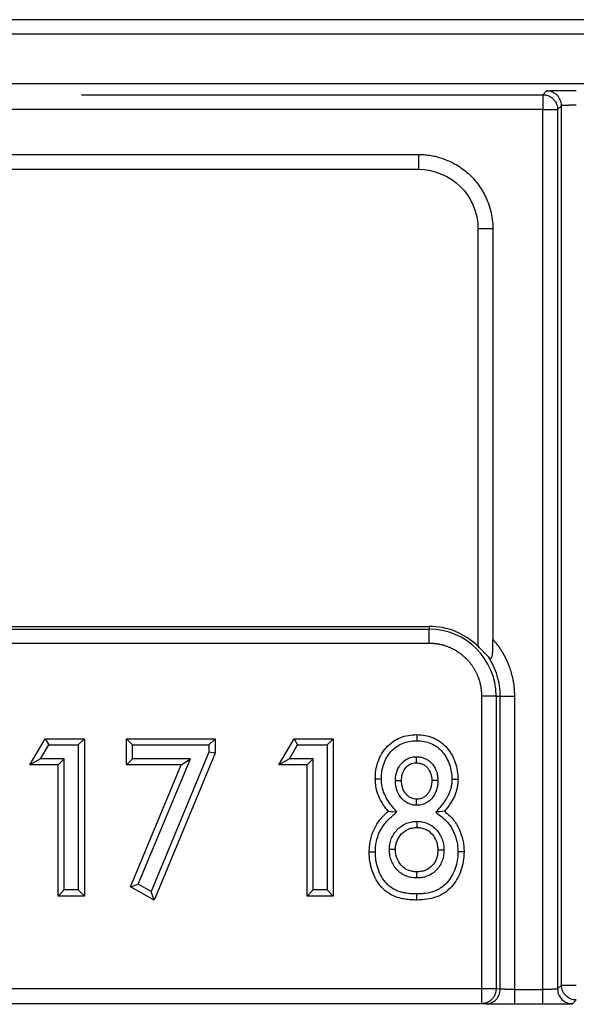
# Model space of a CAD drawing. Extents: x 89 to 295, y 55 to 285.
# Tile 22 of 27: x 207.2 to 208.32, y 168.4 to 170.38. Entities that reach past the tile are written whole.
import ezdxf

# ---------------------------------------------------------------- set-up
doc = ezdxf.new("R2010")
doc.units = 0
doc.linetypes.add('PHANTOM', pattern=[12.7, 6.35, -1.27, 1.27, -1.27, 1.27, -1.27])
doc.layers.get('0').update_dxf_attribs({"linetype": 'CONTINUOUS'})

msp = doc.modelspace()

# ---------------------------------------------------------------- linework, layer by layer
at = {"color": 7, "linetype": 'Continuous'}
for p, q in [((216.3979, 170.3837), (169.5979, 170.3837)), ((205.8355, 170.1118), (208.0027, 170.1118)), ((208.1527, 169.9618), (208.1527, 169.1335)), ((205.8141, 169.1598), (208.0241, 169.1598)), ((207.2186, 168.8803), (207.2492, 168.9332)), ((207.2492, 168.9332), (207.2564, 168.9209)), ((207.2492, 168.9332), (207.3285, 168.9332)), ((207.3285, 168.9332), (207.3162, 168.9209)), ((207.3285, 168.9332), (207.3285, 168.6157)), ((207.4132, 168.8803), (207.4132, 168.9332)), ((207.4132, 168.9332), (207.4255, 168.9209)), ((207.4132, 168.9332), (207.5923, 168.9332)), ((207.5923, 168.9332), (207.5799, 168.9209)), ((207.5923, 168.9332), (207.5923, 168.9037)), ((207.7209, 168.8803), (207.7515, 168.9332)), ((207.7515, 168.9332), (207.7587, 168.9209)), ((207.7515, 168.9332), (207.8308, 168.9332)), ((207.8308, 168.9332), (207.8185, 168.9209)), ((207.8308, 168.9332), (207.8308, 168.6157)), ((207.9993, 168.9414), (207.9993, 168.929)), ((207.24, 168.8927), (207.2564, 168.9209)), ((207.2564, 168.9209), (207.3162, 168.9209)), ((207.3162, 168.9209), (207.3162, 168.6281)), ((207.4255, 168.8927), (207.4255, 168.9209)), ((207.4255, 168.9209), (207.5799, 168.9209)), ((207.5799, 168.9061), (207.4629, 168.6252)), ((207.5923, 168.9037), (207.469, 168.6076)), ((207.5799, 168.9209), (207.5799, 168.9061)), ((207.5923, 168.9037), (207.5799, 168.9061)), ((207.7423, 168.8927), (207.7587, 168.9209)), ((207.7587, 168.9209), (207.8185, 168.9209)), ((207.8185, 168.9209), (207.8185, 168.6281)), ((207.24, 168.8927), (207.2186, 168.8803)), ((207.2879, 168.8927), (207.24, 168.8927)), ((207.2756, 168.8803), (207.2879, 168.8927)), ((207.2879, 168.6281), (207.2879, 168.8927)), ((207.4255, 168.8927), (207.4132, 168.8803)), ((207.5425, 168.8927), (207.4255, 168.8927)), ((207.4372, 168.6396), (207.5425, 168.8927)), ((207.524, 168.8803), (207.5425, 168.8927)), ((207.7423, 168.8927), (207.7209, 168.8803)), ((207.7902, 168.8927), (207.7423, 168.8927)), ((207.7779, 168.8803), (207.7902, 168.8927)), ((207.7902, 168.6281), (207.7902, 168.8927)), ((207.2756, 168.8803), (207.2186, 168.8803)), ((207.2756, 168.6157), (207.2756, 168.8803)), ((207.524, 168.8803), (207.4132, 168.8803)), ((207.4216, 168.6343), (207.524, 168.8803)), ((207.7779, 168.8803), (207.7209, 168.8803)), ((207.7779, 168.6157), (207.7779, 168.8803)), ((207.9155, 168.8524), (207.9278, 168.8524)), ((208.07, 168.8515), (208.0824, 168.8515)), ((207.9996, 168.7665), (207.9996, 168.7541)), ((207.9032, 168.7047), (207.9156, 168.7047)), ((208.054, 168.7086), (208.0416, 168.7085)), ((208.0946, 168.7047), (208.0822, 168.7047)), ((207.9993, 168.6522), (207.9991, 168.6646)), ((207.2756, 168.6157), (207.2879, 168.6281)), ((207.3162, 168.6281), (207.2879, 168.6281)), ((207.3285, 168.6157), (207.3162, 168.6281)), ((207.4216, 168.6343), (207.4372, 168.6396)), ((207.469, 168.6076), (207.4216, 168.6343)), ((207.4629, 168.6252), (207.4372, 168.6396)), ((207.469, 168.6076), (207.4629, 168.6252)), ((207.7779, 168.6157), (207.7902, 168.6281)), ((207.8185, 168.6281), (207.7902, 168.6281)), ((207.8308, 168.6157), (207.8185, 168.6281)), ((207.3285, 168.6157), (207.2756, 168.6157)), ((207.8308, 168.6157), (207.7779, 168.6157))]:
    msp.add_line(p, q, dxfattribs=at)
at = {"color": 58, "linetype": 'PHANTOM'}
for p, q in [((213.3844, 170.3545), (196.9842, 170.3545)), ((213.3844, 170.2545), (196.9842, 170.2545)), ((208.2534, 170.2323), (208.2611, 170.24)), ((197.1624, 170.2323), (208.2534, 170.2323)), ((208.2534, 170.2323), (208.2534, 170.2023)), ((208.2534, 170.2023), (197.1624, 170.2023)), ((208.2534, 170.2023), (208.2834, 170.2023)), ((208.2534, 168.4273), (208.2534, 170.2023)), ((208.2911, 170.21), (208.2834, 170.2023)), ((208.2834, 170.2023), (208.2834, 168.4283)), ((208.2911, 168.436), (208.2911, 170.21)), ((208.0027, 170.1118), (208.0027, 170.0818)), ((205.8355, 170.0818), (208.0027, 170.0818)), ((208.1227, 169.9618), (208.1227, 169.1196)), ((208.1527, 169.9618), (208.1227, 169.9618)), ((205.8141, 169.1541), (208.0241, 169.1541)), ((208.0241, 169.1598), (208.0241, 169.1541)), ((208.0241, 169.1254), (208.0241, 169.1541)), ((208.0241, 169.1254), (205.8141, 169.1254)), ((208.1305, 168.4285), (208.1305, 169.019)), ((208.1592, 169.019), (208.1305, 169.019)), ((208.1592, 169.019), (208.1592, 168.4285)), ((208.1592, 169.019), (208.1676, 169.019)), ((208.1676, 168.428), (208.1676, 169.019)), ((208.1676, 169.019), (208.1963, 169.019)), ((208.1963, 169.019), (208.1963, 168.4273)), ((208.1305, 168.4285), (205.7077, 168.4285)), ((208.1592, 168.4285), (208.1305, 168.4285)), ((208.1305, 168.3985), (208.1305, 168.4285)), ((208.1676, 168.428), (208.1592, 168.4285)), ((208.1963, 168.4273), (208.1963, 168.3973)), ((208.1963, 168.4273), (208.2534, 168.4273)), ((208.2534, 168.3973), (208.2534, 168.4273)), ((208.2834, 168.4283), (208.2911, 168.436)), ((208.2911, 168.436), (208.3211, 168.436)), ((208.3211, 168.406), (208.3134, 168.3983)), ((208.1305, 168.3985), (205.7077, 168.3985)), ((208.1389, 168.398), (208.1305, 168.3985)), ((208.2534, 168.3973), (208.1963, 168.3973))]:
    msp.add_line(p, q, dxfattribs=at)
at = {"color": 7, "linetype": 'Continuous', "flags": 128}
for points in [[(207.9981, 168.8968), (207.9981, 168.8906), (207.9981, 168.8844)], [(207.9684, 168.8483), (207.9622, 168.8483), (207.956, 168.8483)], [(208.0418, 168.8488), (208.0356, 168.8488), (208.0294, 168.8488)], [(207.9562, 168.7098), (207.95, 168.7098), (207.9438, 168.7098)], [(207.9995, 168.6076), (207.9996, 168.6138), (207.9996, 168.6199)]]:
    msp.add_lwpolyline(points, dxfattribs=at)
at = {"color": 58, "linetype": 'PHANTOM'}
for centre, radius, start, end in [((208.2611, 170.21), 0.03, 0.0206, 89.9809), ((208.0241, 169.019), 0.1351, 0, 90), ((208.0241, 169.019), 0.1435, 0, 33.409), ((208.1381, 168.4276), 0.0295, 271.6481, 0.9033), ((208.3134, 168.4283), 0.03, 180.0194, 269.9792)]:
    msp.add_arc(centre, radius, start, end, dxfattribs=at)
for points, knots in [([(208.2611, 170.24), (208.2613, 170.2401), (208.2615, 170.2402), (208.2631, 170.2403), (208.266, 170.2404), (208.271, 170.2406), (208.2788, 170.2408), (208.2883, 170.2409), (208.2988, 170.241), (208.3099, 170.2411), (208.3174, 170.2411), (208.3211, 170.2411)], [0, 0, 0, 0, 0.080209, 0.159924, 0.240395, 0.369968, 0.500116, 0.62968, 0.759821, 0.879764, 1, 1, 1, 1]), ([(208.3211, 170.2111), (208.3194, 170.2111), (208.3158, 170.2111), (208.3103, 170.211), (208.3048, 170.2109), (208.2996, 170.2107), (208.2951, 170.2105), (208.2919, 170.2103), (208.2914, 170.2101), (208.2911, 170.21)], [0, 0, 0, 0, 0.110451, 0.231713, 0.363782, 0.506653, 0.660319, 0.824771, 1, 1, 1, 1]), ([(208.1305, 169.019), (208.1304, 169.0224), (208.1302, 169.0291), (208.1288, 169.039), (208.1265, 169.0487), (208.1219, 169.0619), (208.1137, 169.0779), (208.0999, 169.0947), (208.083, 169.1086), (208.0641, 169.1183), (208.0442, 169.1244), (208.0308, 169.1251), (208.0241, 169.1254)], [0, 0, 0, 0, 0.060263, 0.120026, 0.179828, 0.240208, 0.370009, 0.500131, 0.629931, 0.760053, 0.879948, 1, 1, 1, 1]), ([(208.1527, 169.1335), (208.1554, 169.1303), (208.1609, 169.124), (208.1681, 169.1138), (208.1746, 169.1031), (208.1803, 169.0919), (208.1863, 169.0778), (208.1917, 169.0605), (208.1956, 169.0399), (208.1961, 169.026), (208.1963, 169.019)], [0, 0, 0, 0, 0.100485, 0.200202, 0.299686, 0.399472, 0.500094, 0.667049, 0.832855, 1, 1, 1, 1]), ([(208.1592, 168.4285), (208.1592, 168.4207), (208.1561, 168.4129), (208.1454, 168.4018), (208.138, 168.3986), (208.1305, 168.3985)], [0, 0, 0, 0, 0.5, 0.5, 1, 1, 1, 1]), ([(208.1963, 168.4273), (208.1899, 168.4273), (208.1836, 168.4274), (208.1733, 168.4276), (208.1695, 168.4278), (208.1676, 168.428)], [0, 0, 0, 0, 0.5, 0.5, 1, 1, 1, 1]), ([(208.2834, 168.4283), (208.2833, 168.4281), (208.28, 168.4278), (208.2689, 168.4274), (208.2612, 168.4273), (208.2534, 168.4273)], [0, 0, 0, 0, 0.5, 0.5, 1, 1, 1, 1]), ([(208.1963, 168.3973), (208.1937, 168.3973), (208.1886, 168.3973), (208.1811, 168.3973), (208.1739, 168.3974), (208.167, 168.3974), (208.16, 168.3975), (208.1531, 168.3976), (208.147, 168.3977), (208.142, 168.3979), (208.14, 168.398), (208.1389, 168.398)], [0, 0, 0, 0, 0.1012086, 0.2001712, 0.2985413, 0.3980019, 0.5001821, 0.6269013, 0.7565662, 0.8775647, 1, 1, 1, 1]), ([(208.3134, 168.3983), (208.3133, 168.3983), (208.313, 168.3982), (208.3115, 168.3981), (208.3086, 168.3979), (208.3036, 168.3978), (208.2958, 168.3976), (208.2863, 168.3975), (208.2757, 168.3974), (208.2646, 168.3973), (208.2572, 168.3973), (208.2534, 168.3973)], [0, 0, 0, 0, 0.080209, 0.159924, 0.240395, 0.369968, 0.500116, 0.62968, 0.759821, 0.879764, 1, 1, 1, 1])]:
    msp.add_open_spline(points, degree=3, knots=knots, dxfattribs=at)
at = {"color": 7, "linetype": 'Continuous'}
for points, knots in [([(208.2534, 170.2323), (208.2552, 170.2322), (208.2586, 170.2321), (208.2633, 170.2308), (208.2672, 170.2291), (208.2703, 170.2272), (208.2727, 170.2254), (208.2758, 170.2225), (208.2789, 170.2186), (208.2816, 170.2132), (208.2828, 170.2088), (208.2833, 170.2055), (208.2834, 170.2037), (208.2834, 170.2028), (208.2834, 170.2023)], [0, 0, 0, 0, 0.114782, 0.217007, 0.306664, 0.383743, 0.448238, 0.500143, 0.652942, 0.759962, 0.8834, 0.942657, 0.971579, 1, 1, 1, 1]), ([(208.0027, 170.1118), (208.0065, 170.1117), (208.014, 170.1116), (208.0253, 170.1103), (208.0364, 170.1082), (208.0473, 170.1052), (208.064, 170.0993), (208.0857, 170.0881), (208.1095, 170.0686), (208.129, 170.0448), (208.1413, 170.0209), (208.1484, 169.9992), (208.1521, 169.9807), (208.1525, 169.9681), (208.1527, 169.9618)], [0, 0, 0, 0, 0.048277, 0.096159, 0.14392, 0.191837, 0.240186, 0.370003, 0.500048, 0.629866, 0.759911, 0.840105, 0.919707, 1, 1, 1, 1]), ([(208.1227, 169.1196), (208.1097, 169.1323), (208.0942, 169.1425), (208.0605, 169.1563), (208.0423, 169.1598), (208.0241, 169.1598)], [0, 0, 0, 0, 0.5, 0.5, 1, 1, 1, 1]), ([(208.1439, 169.098), (208.1449, 169.0972), (208.1467, 169.0956), (208.1493, 169.0954), (208.1509, 169.0979), (208.1519, 169.1024), (208.1526, 169.11), (208.1527, 169.1206), (208.1527, 169.1292), (208.1527, 169.1335)], [0, 0, 0, 0, 0.097229, 0.177916, 0.26162, 0.366222, 0.501558, 0.745913, 1, 1, 1, 1]), ([(208.1439, 169.098), (208.1429, 169.099), (208.1409, 169.101), (208.1375, 169.1045), (208.1333, 169.1089), (208.1284, 169.1139), (208.1246, 169.1177), (208.1227, 169.1196)], [0, 0, 0, 0, 0.1566906, 0.3225213, 0.5000454, 0.7490588, 1, 1, 1, 1]), ([(207.9155, 168.8524), (207.9157, 168.8581), (207.9161, 168.8696), (207.9205, 168.8864), (207.9275, 168.9021), (207.9376, 168.9161), (207.9504, 168.9275), (207.9656, 168.9357), (207.9821, 168.9406), (207.9936, 168.9411), (207.9993, 168.9414)], [0, 0, 0, 0, 0.125028, 0.250053, 0.378067, 0.500033, 0.624846, 0.750004, 0.875009, 1, 1, 1, 1]), ([(207.9278, 168.8524), (207.928, 168.8581), (207.9282, 168.8628), (207.9297, 168.8724), (207.9309, 168.8773), (207.9359, 168.8915), (207.9407, 168.9002), (207.9535, 168.9144), (207.9617, 168.9201), (207.9749, 168.9256), (207.9797, 168.9269), (207.9891, 168.9287), (207.9936, 168.9289), (207.9993, 168.929)], [0.0026616, 0.0026616, 0.0026616, 0.0026616, 0.125, 0.125, 0.25, 0.25, 0.5, 0.5, 0.75, 0.75, 0.875, 0.875, 0.9973311, 0.9973311, 0.9973311, 0.9973311]), ([(207.9993, 168.9414), (208.005, 168.9411), (208.0164, 168.9406), (208.0329, 168.9355), (208.0479, 168.927), (208.0646, 168.9112), (208.0757, 168.8907), (208.0816, 168.8686), (208.0821, 168.8572), (208.0824, 168.8515)], [0, 0, 0, 0, 0.125117, 0.250219, 0.375216, 0.500436, 0.749695, 0.874833, 1, 1, 1, 1]), ([(207.9993, 168.929), (208.0049, 168.9289), (208.0094, 168.9286), (208.0187, 168.9269), (208.0234, 168.9255), (208.0364, 168.9198), (208.0444, 168.9139), (208.0536, 168.9031), (208.0565, 168.899), (208.0613, 168.8903), (208.0634, 168.8857), (208.0668, 168.8763), (208.068, 168.8715), (208.0696, 168.8618), (208.0698, 168.8571), (208.07, 168.8515)], [0.0026765, 0.0026765, 0.0026765, 0.0026765, 0.125, 0.125, 0.25, 0.25, 0.5, 0.5, 0.625, 0.625, 0.75, 0.75, 0.875, 0.875, 0.9971883, 0.9971883, 0.9971883, 0.9971883]), ([(207.956, 168.8483), (207.9561, 168.8508), (207.9563, 168.8562), (207.9584, 168.8674), (207.9651, 168.8814), (207.9772, 168.8921), (207.9892, 168.8962), (207.9953, 168.8966), (207.9981, 168.8968)], [0, 0, 0, 0, 0.105373, 0.228416, 0.477864, 0.742237, 0.884228, 1, 1, 1, 1]), ([(207.9684, 168.8483), (207.9685, 168.8505), (207.9685, 168.8527), (207.969, 168.857), (207.9694, 168.8592), (207.9712, 168.8654), (207.9731, 168.8694), (207.9783, 168.8764), (207.9816, 168.8794), (207.9874, 168.8825), (207.9895, 168.8832), (207.9937, 168.8842), (207.9959, 168.8843), (207.9981, 168.8844)], [0, 0, 0, 0, 0.125, 0.125, 0.25, 0.25, 0.5, 0.5, 0.75, 0.75, 0.875, 0.875, 1, 1, 1, 1]), ([(207.9981, 168.8968), (208.0008, 168.8966), (208.0067, 168.8963), (208.0188, 168.8928), (208.0318, 168.8827), (208.0391, 168.8686), (208.0415, 168.857), (208.0417, 168.8514), (208.0418, 168.8488)], [0, 0, 0, 0, 0.111562, 0.248048, 0.513393, 0.767297, 0.892364, 1, 1, 1, 1]), ([(207.9981, 168.8844), (208.0003, 168.8843), (208.0025, 168.8842), (208.0069, 168.8834), (208.009, 168.8827), (208.0131, 168.8809), (208.015, 168.8797), (208.0185, 168.877), (208.0201, 168.8754), (208.0229, 168.8719), (208.0241, 168.8701), (208.0262, 168.8661), (208.027, 168.8641), (208.0283, 168.8598), (208.0288, 168.8576), (208.0293, 168.8532), (208.0294, 168.851), (208.0294, 168.8488)], [0, 0, 0, 0, 0.125, 0.125, 0.25, 0.25, 0.375, 0.375, 0.5, 0.5, 0.625, 0.625, 0.75, 0.75, 0.875, 0.875, 1, 1, 1, 1]), ([(207.9419, 168.7867), (207.9397, 168.7892), (207.9358, 168.7939), (207.9287, 168.8037), (207.9218, 168.8168), (207.9175, 168.831), (207.9159, 168.843), (207.9156, 168.849), (207.9155, 168.8524)], [0, 0, 0, 0, 0.1377507, 0.2501003, 0.5000371, 0.749906, 0.8599413, 1, 1, 1, 1]), ([(207.9592, 168.7856), (207.9565, 168.7886), (207.9539, 168.7917), (207.9512, 168.7948), (207.9472, 168.7994), (207.944, 168.8032), (207.9383, 168.8122), (207.9357, 168.8171), (207.9318, 168.8265), (207.9303, 168.8317), (207.9283, 168.8417), (207.928, 168.8465), (207.9278, 168.8524)], [-0.167555, -0.167555, -0.167555, -0.167555, 0, 0, 0, 0.25, 0.25, 0.5, 0.5, 0.75, 0.75, 0.994923, 0.994923, 0.994923, 0.994923]), ([(207.9989, 168.7988), (207.9961, 168.799), (207.9898, 168.7994), (207.9778, 168.8038), (207.9656, 168.8147), (207.9588, 168.8282), (207.9565, 168.8396), (207.9562, 168.8452), (207.956, 168.8483)], [0, 0, 0, 0, 0.11613, 0.259887, 0.519935, 0.77049, 0.871846, 1, 1, 1, 1]), ([(207.999, 168.8111), (207.9967, 168.8113), (207.9945, 168.8114), (207.9902, 168.8124), (207.988, 168.8132), (207.9841, 168.8154), (207.9823, 168.8168), (207.979, 168.8197), (207.9775, 168.8214), (207.9734, 168.8267), (207.9715, 168.8308), (207.9696, 168.8373), (207.9691, 168.8394), (207.9686, 168.8439), (207.9685, 168.8461), (207.9684, 168.8483)], [0, 0, 0, 0, 0.125, 0.125, 0.25, 0.25, 0.375, 0.375, 0.5, 0.5, 0.75, 0.75, 0.875, 0.875, 1, 1, 1, 1]), ([(208.0418, 168.8488), (208.0417, 168.8462), (208.0416, 168.8406), (208.0394, 168.8291), (208.0328, 168.8146), (208.0203, 168.8036), (208.0081, 168.7993), (208.0017, 168.7989), (207.9989, 168.7988)], [0, 0, 0, 0, 0.10622, 0.228722, 0.476698, 0.741788, 0.883118, 1, 1, 1, 1]), ([(208.0294, 168.8488), (208.0294, 168.8465), (208.0293, 168.8443), (208.0288, 168.8398), (208.0284, 168.8376), (208.0272, 168.8332), (208.0264, 168.8311), (208.0245, 168.827), (208.0234, 168.825), (208.0208, 168.8213), (208.0193, 168.8196), (208.0159, 168.8166), (208.014, 168.8153), (208.01, 168.8131), (208.0079, 168.8123), (208.0035, 168.8114), (208.0012, 168.8112), (207.999, 168.8111)], [0, 0, 0, 0, 0.125, 0.125, 0.25, 0.25, 0.375, 0.375, 0.5, 0.5, 0.625, 0.625, 0.75, 0.75, 0.875, 0.875, 1, 1, 1, 1]), ([(208.07, 168.8515), (208.0699, 168.8486), (208.0698, 168.846), (208.0694, 168.8411), (208.069, 168.8386), (208.0675, 168.8311), (208.066, 168.8262), (208.0629, 168.8193), (208.0617, 168.8171), (208.059, 168.8125), (208.0575, 168.8102), (208.0529, 168.8034), (208.0495, 168.7993), (208.0456, 168.7946), (208.0429, 168.7914), (208.0402, 168.7881), (208.0375, 168.7848)], [0.005411, 0.005411, 0.005411, 0.005411, 0.125, 0.125, 0.25, 0.25, 0.5, 0.5, 0.625, 0.625, 0.75, 0.75, 1, 1, 1, 1.174, 1.174, 1.174, 1.174]), ([(208.0824, 168.8515), (208.0822, 168.8482), (208.082, 168.8422), (208.0807, 168.8333), (208.0785, 168.8249), (208.0745, 168.8143), (208.0669, 168.8013), (208.0594, 168.792), (208.0551, 168.7867)], [0, 0, 0, 0, 0.136855, 0.250029, 0.375378, 0.500136, 0.718329, 1, 1, 1, 1]), ([(207.9032, 168.7047), (207.9034, 168.7086), (207.9036, 168.7164), (207.9059, 168.7319), (207.9121, 168.7506), (207.9226, 168.7673), (207.9331, 168.7789), (207.9389, 168.7841), (207.9419, 168.7867)], [0, 0, 0, 0, 0.125113, 0.250219, 0.500018, 0.749783, 0.874884, 1, 1, 1, 1]), ([(207.9156, 168.7047), (207.9157, 168.7084), (207.9158, 168.712), (207.9164, 168.7187), (207.9169, 168.7221), (207.919, 168.7321), (207.9212, 168.7388), (207.927, 168.7511), (207.9307, 168.7569), (207.9372, 168.765), (207.9395, 168.7676), (207.9444, 168.7724), (207.9471, 168.7749), (207.95, 168.7775), (207.9531, 168.7802), (207.9561, 168.7829), (207.9592, 168.7856)], [0.004251, 0.004251, 0.004251, 0.004251, 0.125, 0.125, 0.25, 0.25, 0.5, 0.5, 0.75, 0.75, 0.875, 0.875, 1, 1, 1, 1.130191, 1.130191, 1.130191, 1.130191]), ([(208.0375, 168.7848), (208.0408, 168.7822), (208.0442, 168.7796), (208.0475, 168.777), (208.0506, 168.7746), (208.0534, 168.7723), (208.0582, 168.7679), (208.0605, 168.7654), (208.067, 168.7574), (208.0705, 168.7516), (208.0764, 168.7389), (208.0787, 168.7323), (208.0808, 168.7221), (208.0814, 168.7188), (208.082, 168.712), (208.0821, 168.7085), (208.0822, 168.7047)], [-0.13385, -0.13385, -0.13385, -0.13385, 0, 0, 0, 0.125, 0.125, 0.25, 0.25, 0.5, 0.5, 0.75, 0.75, 0.875, 0.875, 0.995913, 0.995913, 0.995913, 0.995913]), ([(208.0551, 168.7867), (208.0582, 168.7843), (208.0644, 168.7794), (208.0751, 168.7678), (208.0855, 168.7508), (208.0918, 168.7321), (208.0942, 168.7165), (208.0945, 168.7086), (208.0946, 168.7047)], [0, 0, 0, 0, 0.125105, 0.250215, 0.499953, 0.749779, 0.874883, 1, 1, 1, 1]), ([(207.9438, 168.7098), (207.944, 168.7132), (207.9443, 168.7204), (207.9483, 168.7346), (207.9589, 168.7507), (207.9747, 168.7619), (207.989, 168.7659), (207.9963, 168.7663), (207.9996, 168.7665)], [0, 0, 0, 0, 0.114987, 0.246346, 0.498225, 0.75314, 0.885843, 1, 1, 1, 1]), ([(207.9996, 168.7665), (208.003, 168.7663), (208.0103, 168.7659), (208.0248, 168.7616), (208.0404, 168.7497), (208.0502, 168.7331), (208.0535, 168.7189), (208.0539, 168.7119), (208.054, 168.7086)], [0, 0, 0, 0, 0.1151545, 0.249674, 0.5072786, 0.7608951, 0.8882342, 1, 1, 1, 1]), ([(207.9562, 168.7098), (207.9563, 168.7127), (207.9564, 168.7156), (207.9574, 168.7212), (207.9582, 168.724), (207.9615, 168.732), (207.9647, 168.7369), (207.9727, 168.7452), (207.9775, 168.7486), (207.9854, 168.752), (207.9882, 168.7529), (207.9939, 168.7538), (207.9967, 168.754), (207.9996, 168.7541)], [0, 0, 0, 0, 0.125, 0.125, 0.25, 0.25, 0.5, 0.5, 0.75, 0.75, 0.875, 0.875, 1, 1, 1, 1]), ([(207.9996, 168.7541), (208.0025, 168.754), (208.0054, 168.7538), (208.0111, 168.7528), (208.0138, 168.7519), (208.0217, 168.7484), (208.0264, 168.7447), (208.034, 168.7361), (208.037, 168.731), (208.0399, 168.7228), (208.0406, 168.72), (208.0414, 168.7143), (208.0415, 168.7114), (208.0416, 168.7085)], [0, 0, 0, 0, 0.125, 0.125, 0.25, 0.25, 0.5, 0.5, 0.75, 0.75, 0.875, 0.875, 1, 1, 1, 1]), ([(207.9995, 168.6076), (207.9959, 168.6077), (207.9895, 168.6078), (207.9796, 168.6086), (207.9704, 168.6101), (207.9578, 168.6133), (207.9431, 168.6199), (207.9282, 168.6325), (207.9168, 168.6483), (207.9088, 168.6661), (207.904, 168.6852), (207.9035, 168.6982), (207.9032, 168.7047)], [0, 0, 0, 0, 0.06983, 0.125107, 0.190557, 0.250209, 0.37538, 0.499828, 0.622139, 0.749881, 0.874923, 1, 1, 1, 1]), ([(207.9996, 168.6199), (207.9931, 168.62), (207.9875, 168.6202), (207.9787, 168.6213), (207.9758, 168.6218), (207.9702, 168.6229), (207.9675, 168.6236), (207.9622, 168.6252), (207.9597, 168.6262), (207.9547, 168.6284), (207.9524, 168.6296), (207.9457, 168.6339), (207.9415, 168.6374), (207.9342, 168.6455), (207.9308, 168.6501), (207.9252, 168.6599), (207.9228, 168.6651), (207.9191, 168.6759), (207.9177, 168.6815), (207.9161, 168.6927), (207.9158, 168.6983), (207.9156, 168.7047)], [0.0011146, 0.0011146, 0.0011146, 0.0011146, 0.125, 0.125, 0.1875, 0.1875, 0.25, 0.25, 0.3125, 0.3125, 0.375, 0.375, 0.5, 0.5, 0.625, 0.625, 0.75, 0.75, 0.875, 0.875, 0.9974712, 0.9974712, 0.9974712, 0.9974712]), ([(207.9993, 168.6522), (207.9971, 168.6523), (207.993, 168.6525), (207.9856, 168.6535), (207.9769, 168.6561), (207.9671, 168.6614), (207.9557, 168.6717), (207.9478, 168.6851), (207.9443, 168.6994), (207.944, 168.7065), (207.9438, 168.7098)], [0, 0, 0, 0, 0.073467, 0.138207, 0.249183, 0.378455, 0.50982, 0.760897, 0.888238, 1, 1, 1, 1]), ([(207.9991, 168.6646), (207.9976, 168.6646), (207.9962, 168.6646), (207.9933, 168.6649), (207.9918, 168.6651), (207.989, 168.6656), (207.9876, 168.6659), (207.9848, 168.6667), (207.9834, 168.6672), (207.9807, 168.6683), (207.9794, 168.6689), (207.9768, 168.6703), (207.9756, 168.6711), (207.9721, 168.6736), (207.9699, 168.6756), (207.964, 168.6821), (207.961, 168.6872), (207.958, 168.6954), (207.9573, 168.6982), (207.9564, 168.704), (207.9563, 168.7069), (207.9562, 168.7098)], [0, 0, 0, 0, 0.0625, 0.0625, 0.125, 0.125, 0.1875, 0.1875, 0.25, 0.25, 0.3125, 0.3125, 0.375, 0.375, 0.5, 0.5, 0.75, 0.75, 0.875, 0.875, 1, 1, 1, 1]), ([(208.0416, 168.7085), (208.0415, 168.7057), (208.0414, 168.7028), (208.0407, 168.6971), (208.04, 168.6943), (208.0371, 168.6862), (208.0341, 168.6812), (208.0262, 168.6728), (208.0214, 168.6695), (208.0133, 168.6664), (208.0105, 168.6657), (208.0048, 168.6648), (208.002, 168.6647), (207.9991, 168.6646)], [0, 0, 0, 0, 0.125, 0.125, 0.25, 0.25, 0.5, 0.5, 0.75, 0.75, 0.875, 0.875, 1, 1, 1, 1]), ([(208.054, 168.7086), (208.0539, 168.7053), (208.0536, 168.6983), (208.0503, 168.6841), (208.0404, 168.6673), (208.0241, 168.6563), (208.0097, 168.6527), (208.0026, 168.6524), (207.9993, 168.6522)], [0, 0, 0, 0, 0.111503, 0.23952, 0.495949, 0.756882, 0.887357, 1, 1, 1, 1]), ([(208.0946, 168.7047), (208.0943, 168.6983), (208.0937, 168.6855), (208.0871, 168.6607), (208.0744, 168.6378), (208.055, 168.621), (208.038, 168.6128), (208.0192, 168.6084), (208.0064, 168.6079), (207.9995, 168.6076)], [0, 0, 0, 0, 0.12522, 0.250455, 0.49965, 0.624178, 0.74974, 0.8647, 1, 1, 1, 1]), ([(208.0822, 168.7047), (208.082, 168.6983), (208.0817, 168.693), (208.0799, 168.682), (208.0785, 168.6765), (208.0728, 168.6605), (208.0671, 168.6504), (208.0562, 168.6384), (208.0521, 168.6349), (208.0454, 168.6305), (208.043, 168.6291), (208.0384, 168.6268), (208.0359, 168.6258), (208.028, 168.6231), (208.0227, 168.6219), (208.0141, 168.6207), (208.0112, 168.6204), (208.0055, 168.62), (208.0027, 168.62), (207.9996, 168.6199)], [0.0024645, 0.0024645, 0.0024645, 0.0024645, 0.125, 0.125, 0.25, 0.25, 0.5, 0.5, 0.625, 0.625, 0.6875, 0.6875, 0.75, 0.75, 0.875, 0.875, 0.9375, 0.9375, 0.9988777, 0.9988777, 0.9988777, 0.9988777]), ([(208.3211, 168.406), (208.3133, 168.406), (208.3055, 168.4093), (208.2944, 168.4204), (208.2911, 168.4282), (208.2911, 168.436)], [0, 0, 0, 0, 0.5, 0.5, 1, 1, 1, 1])]:
    msp.add_open_spline(points, degree=3, knots=knots, dxfattribs=at)
at = {"color": 58, "linetype": 'PHANTOM'}
msp.add_open_spline([(208.0027, 170.0818), (208.0689, 170.0818), (208.1227, 170.0281), (208.1227, 169.9618)], degree=3, dxfattribs=at)
at = {"color": 7, "linetype": 'Continuous'}
for points in [[(207.9989, 168.7988), (207.9989, 168.8029), (207.9989, 168.807), (207.999, 168.8111)], [(207.9419, 168.7867), (207.9476, 168.7863), (207.9534, 168.786), (207.9592, 168.7856)], [(208.0551, 168.7867), (208.0493, 168.7861), (208.0434, 168.7855), (208.0375, 168.7848)]]:
    msp.add_open_spline(points, degree=3, dxfattribs=at)

doc.saveas('drawing.dxf')
